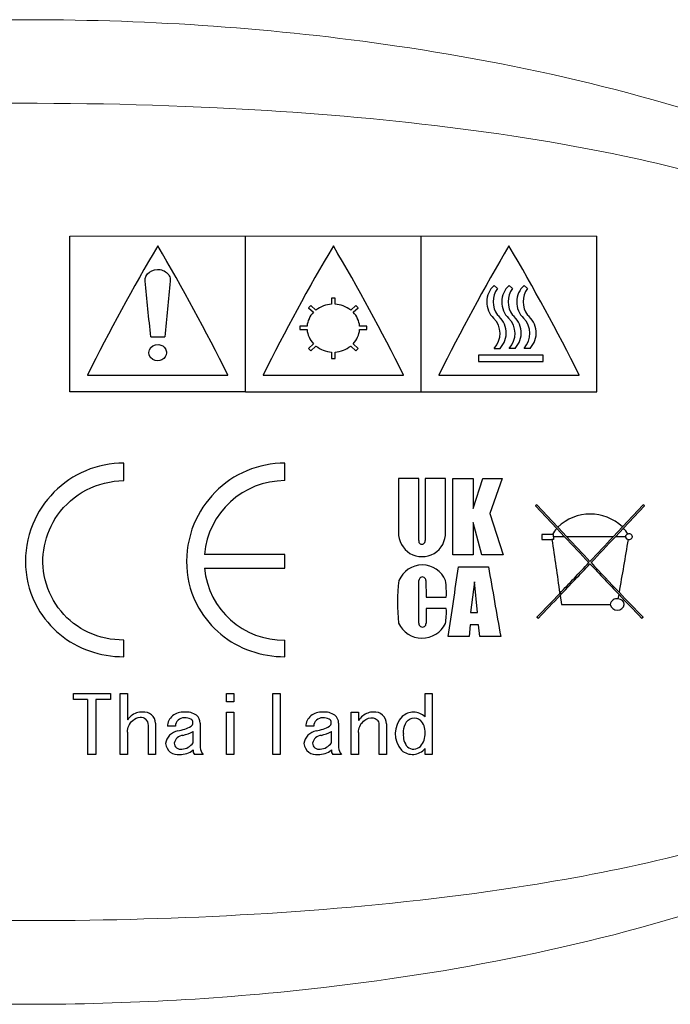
# Model space of a CAD drawing. Header units: millimetres. Extents: x 0 to 420, y 0 to 297.
# Tile 7 of 9: x 368 to 386, y 248 to 276. Entities that reach past the tile are written whole.
import ezdxf

# ---------------------------------------------------------------- set-up
doc = ezdxf.new("R2010")
doc.units = ezdxf.units.MM
doc.header["$LTSCALE"] = 0.25
doc.layers.add('CABLE TAG (VS)', color=7, linetype='Continuous', lineweight=20)

msp = doc.modelspace()

# ---------------------------------------------------------------- linework, layer by layer
at = {"layer": 'CABLE TAG (VS)', "lineweight": 25}
for p, q in [((369.3928, 265.4175), (369.3928, 269.8452)), ((374.3928, 265.4175), (374.3928, 269.8452)), ((379.3928, 265.4175), (379.3928, 269.8452)), ((384.3928, 265.4175), (384.3928, 269.8452)), ((381.5663, 268.3572), (381.4687, 268.4413)), ((381.8959, 268.4413), (381.9935, 268.3572)), ((382.3217, 268.4413), (382.4192, 268.3572)), ((376.9428, 268.0836), (376.8428, 268.0836)), ((376.8428, 268.0836), (376.8428, 267.9063)), ((376.9428, 267.9063), (376.9428, 268.0836)), ((376.2564, 267.8699), (376.1857, 267.8073)), ((376.1857, 267.8073), (376.3283, 267.6805)), ((376.399, 267.7435), (376.2564, 267.8699)), ((377.5292, 267.8699), (377.3866, 267.7435)), ((377.4573, 267.6805), (377.5999, 267.8073)), ((377.5999, 267.8073), (377.5292, 267.8699)), ((376.1444, 267.2816), (375.9428, 267.2816)), ((375.9428, 267.2816), (375.9428, 267.1908)), ((375.9428, 267.1908), (376.1444, 267.1908)), ((377.8428, 267.2816), (377.6411, 267.2816)), ((377.6411, 267.1908), (377.8428, 267.1908)), ((377.8428, 267.1908), (377.8428, 267.2816)), ((371.6928, 266.9766), (372.0928, 266.9766)), ((376.3283, 266.7841), (376.1857, 266.6522)), ((376.1857, 266.6522), (376.2564, 266.5865)), ((376.2564, 266.5865), (376.399, 266.7188)), ((377.3866, 266.7188), (377.5292, 266.5865)), ((377.5999, 266.6522), (377.4573, 266.7841)), ((377.5292, 266.5865), (377.5999, 266.6522)), ((381.4688, 266.6522), (381.6392, 266.6522)), ((382.0664, 266.6522), (381.8959, 266.6522)), ((382.4921, 266.6522), (382.3217, 266.6522)), ((376.8428, 266.5482), (376.8428, 266.3599)), ((376.8428, 266.3599), (376.9428, 266.3599)), ((376.9428, 266.3599), (376.9428, 266.5482)), ((381.0268, 266.4629), (381.0268, 266.2757)), ((382.8629, 266.4629), (381.0268, 266.4629)), ((382.8629, 266.2757), (382.8629, 266.4629)), ((381.0268, 266.2757), (382.8629, 266.2757)), ((369.8928, 265.8952), (373.8928, 265.8952)), ((374.8928, 265.8952), (378.8928, 265.8952)), ((379.8928, 265.8952), (383.8928, 265.8952)), ((374.3928, 265.4175), (369.3928, 265.4175)), ((374.3928, 265.4175), (379.3928, 265.4175)), ((379.3928, 265.4175), (384.3928, 265.4175)), ((370.9266, 262.8901), (370.9266, 263.3882)), ((375.5143, 262.8901), (375.5143, 263.3882)), ((378.7481, 262.9539), (378.7481, 261.4245)), ((379.3248, 262.9539), (378.7481, 262.9539)), ((379.3248, 261.1842), (379.3248, 262.9535)), ((379.5084, 262.9533), (379.5033, 261.1842)), ((380.0855, 262.9516), (379.5084, 262.9533)), ((380.0866, 261.4245), (380.0855, 262.9516)), ((380.2936, 260.7793), (380.2954, 262.9507)), ((380.2954, 262.9507), (380.8721, 262.9485)), ((380.8721, 262.0975), (381.148, 262.9487)), ((380.8721, 262.9485), (380.8721, 262.0975)), ((381.148, 262.9489), (381.699, 262.9489)), ((381.699, 262.9489), (381.344, 261.9595)), ((382.6895, 262.2028), (382.6495, 262.1786)), ((382.6495, 262.1786), (383.2534, 261.533)), ((383.2842, 261.567), (382.6895, 262.2028)), ((385.7097, 262.2028), (385.1224, 261.5748)), ((385.1535, 261.5412), (385.7496, 262.1786)), ((385.7496, 262.1786), (385.7097, 262.2028)), ((381.344, 261.9595), (381.7238, 260.7816)), ((380.8712, 261.6986), (380.8712, 260.7791)), ((381.1202, 260.7789), (380.8714, 261.6986)), ((385.1224, 261.5748), (384.8604, 261.295)), ((383.136, 261.3605), (382.8294, 261.3605)), ((382.8294, 261.3605), (382.8294, 261.2154)), ((383.1654, 261.3605), (383.136, 261.3605)), ((383.1654, 261.295), (383.1654, 261.3605)), ((383.1654, 261.295), (383.1654, 261.2154)), ((383.4761, 261.295), (383.1654, 261.295)), ((383.2534, 261.5329), (383.4761, 261.295)), ((383.5387, 261.2951), (383.2842, 261.567)), ((384.8604, 261.295), (383.5387, 261.295)), ((384.923, 261.295), (385.1535, 261.5412)), ((385.2086, 261.295), (384.923, 261.295)), ((382.8294, 261.2154), (383.117, 261.2154)), ((383.1654, 261.2154), (383.117, 261.2154)), ((375.5143, 260.7934), (373.223, 260.7934)), ((375.5143, 260.3966), (375.5143, 260.7934)), ((380.8709, 260.7791), (380.2936, 260.7791)), ((381.7238, 260.7816), (381.1202, 260.7789)), ((373.223, 260.3966), (375.5143, 260.3966)), ((380.4574, 260.4416), (381.3103, 260.4416)), ((379.3267, 258.8383), (379.3297, 260.0493)), ((379.5268, 260.0493), (379.532, 259.5773)), ((380.9098, 260.0087), (380.7935, 259.139)), ((380.9998, 259.1391), (380.9099, 260.0087)), ((383.3489, 259.6273), (383.3871, 259.3693)), ((385.0044, 259.5251), (385.0265, 259.6522)), ((379.532, 259.5773), (380.1093, 259.5773)), ((383.3871, 259.3693), (384.7773, 259.3693)), ((380.1092, 259.2505), (379.5319, 259.2505)), ((379.5319, 259.2505), (379.5319, 258.8383)), ((380.7935, 259.139), (380.9998, 259.139)), ((380.7926, 258.7922), (380.7585, 258.4561)), ((381.0268, 258.7922), (380.7926, 258.7922)), ((381.0603, 258.4559), (381.0268, 258.7922)), ((382.6895, 259.0053), (382.7293, 258.9817)), ((385.6697, 258.9819), (385.7097, 259.0053)), ((370.9266, 257.8824), (370.9266, 258.3545)), ((375.5143, 257.8824), (375.5143, 258.3545)), ((380.7585, 258.4561), (380.1615, 258.4561)), ((381.6573, 258.4558), (381.0603, 258.4558)), ((369.4923, 256.8383), (370.5488, 256.8383)), ((369.4923, 256.6628), (369.4923, 256.8382)), ((370.5488, 256.8382), (370.5488, 256.6628)), ((370.8257, 256.8382), (371.0308, 256.8382)), ((370.8257, 255.1009), (370.8257, 256.8382)), ((371.0308, 256.8382), (371.0308, 256.0902)), ((373.8515, 256.8382), (374.0567, 256.8382)), ((373.8515, 256.5984), (373.8515, 256.8382)), ((374.0567, 256.8382), (374.0567, 256.5985)), ((375.1747, 256.8382), (375.3799, 256.8382)), ((375.1747, 255.1009), (375.1747, 256.8382)), ((375.3799, 256.8382), (375.3799, 255.1009)), ((379.5032, 256.8382), (379.7084, 256.8382)), ((379.5032, 256.1711), (379.5032, 256.8382)), ((379.7084, 256.8382), (379.7084, 255.1009)), ((369.8923, 256.6628), (369.4923, 256.6628)), ((369.8923, 256.6628), (369.8923, 255.1009)), ((370.1282, 256.6628), (370.1282, 255.1009)), ((370.5488, 256.6628), (370.1282, 256.6628)), ((374.0567, 256.5984), (373.8515, 256.5984)), ((373.8515, 256.3066), (374.0567, 256.3066)), ((373.8515, 255.1009), (373.8515, 256.3066)), ((374.0567, 256.3066), (374.0567, 255.1009)), ((377.4005, 256.3066), (377.6056, 256.3066)), ((377.4005, 255.1009), (377.4005, 256.3066)), ((377.6056, 256.3066), (377.6056, 256.0723)), ((371.8309, 255.9917), (371.8309, 255.1009)), ((373.1028, 255.9917), (373.1028, 255.2982)), ((377.0415, 255.9917), (377.0415, 255.2982)), ((378.4057, 255.9739), (378.4057, 255.1009)), ((371.0308, 255.7343), (371.0308, 255.1009)), ((371.6258, 255.1009), (371.6258, 255.9293)), ((372.395, 255.9026), (372.1694, 255.9026)), ((372.8976, 255.4366), (372.8976, 255.7519)), ((376.3338, 255.9026), (376.1081, 255.9026)), ((376.8364, 255.4366), (376.8364, 255.7519)), ((377.6056, 255.7255), (377.6056, 255.1009)), ((378.2006, 255.1009), (378.2006, 255.956)), ((379.5032, 255.1009), (379.5032, 255.2723)), ((370.1282, 255.1009), (369.8923, 255.1009)), ((371.0308, 255.1009), (370.8257, 255.1009)), ((371.8309, 255.1009), (371.6258, 255.1009)), ((373.1848, 255.1009), (372.9387, 255.1009)), ((374.0567, 255.1009), (373.8515, 255.1009)), ((375.3799, 255.1009), (375.1747, 255.1009)), ((377.1236, 255.1009), (376.8774, 255.1009)), ((377.6056, 255.1009), (377.4005, 255.1009)), ((378.4057, 255.1009), (378.2006, 255.1009)), ((379.7084, 255.1009), (379.5032, 255.1009))]:
    msp.add_line(p, q, dxfattribs=at)
at = {"layer": 'CABLE TAG (VS)', "lineweight": 18}
for p, q in [((369.3928, 265.4175), (369.3928, 269.8452)), ((369.3928, 269.8452), (374.3928, 269.8452)), ((374.3928, 265.4175), (374.3928, 269.8452)), ((379.3928, 269.8452), (374.3928, 269.8452)), ((379.3928, 265.4175), (379.3928, 269.8452)), ((384.3928, 269.8452), (379.3928, 269.8452)), ((384.3928, 265.4175), (384.3928, 269.8452)), ((381.5663, 268.3572), (381.4687, 268.4413)), ((381.8959, 268.4413), (381.9935, 268.3572)), ((382.3217, 268.4413), (382.4192, 268.3572)), ((376.9428, 268.0836), (376.8428, 268.0836)), ((376.8428, 268.0836), (376.8428, 267.9063)), ((376.9428, 267.9063), (376.9428, 268.0836)), ((376.2564, 267.8699), (376.1857, 267.8073)), ((376.1857, 267.8073), (376.3283, 267.6805)), ((376.399, 267.7435), (376.2564, 267.8699)), ((377.5292, 267.8699), (377.3866, 267.7435)), ((377.4573, 267.6805), (377.5999, 267.8073)), ((377.5999, 267.8073), (377.5292, 267.8699)), ((376.1444, 267.2816), (375.9428, 267.2816)), ((375.9428, 267.2816), (375.9428, 267.1908)), ((375.9428, 267.1908), (376.1444, 267.1908)), ((377.8428, 267.2816), (377.6411, 267.2816)), ((377.6411, 267.1908), (377.8428, 267.1908)), ((377.8428, 267.1908), (377.8428, 267.2816)), ((371.6928, 266.9766), (372.0928, 266.9766)), ((376.3283, 266.7841), (376.1857, 266.6522)), ((376.1857, 266.6522), (376.2564, 266.5865)), ((376.2564, 266.5865), (376.399, 266.7188)), ((377.3866, 266.7188), (377.5292, 266.5865)), ((377.5999, 266.6522), (377.4573, 266.7841)), ((377.5292, 266.5865), (377.5999, 266.6522)), ((381.4688, 266.6522), (381.6392, 266.6522)), ((382.0664, 266.6522), (381.8959, 266.6522)), ((382.4921, 266.6522), (382.3217, 266.6522)), ((376.8428, 266.5482), (376.8428, 266.3599)), ((376.8428, 266.3599), (376.9428, 266.3599)), ((376.9428, 266.3599), (376.9428, 266.5482)), ((381.0268, 266.4629), (381.0268, 266.2757)), ((382.8629, 266.4629), (381.0268, 266.4629)), ((382.8629, 266.2757), (382.8629, 266.4629)), ((381.0268, 266.2757), (382.8629, 266.2757)), ((369.8928, 265.8952), (373.8928, 265.8952)), ((374.8928, 265.8952), (378.8928, 265.8952)), ((379.8928, 265.8952), (383.8928, 265.8952)), ((374.3928, 265.4175), (369.3928, 265.4175)), ((374.3928, 265.4175), (379.3928, 265.4175)), ((379.3928, 265.4175), (384.3928, 265.4175)), ((370.9266, 262.8901), (370.9266, 263.3882)), ((375.5143, 262.8901), (375.5143, 263.3882)), ((379.3248, 262.9539), (378.7481, 262.9539)), ((378.7481, 262.9539), (378.7481, 261.4245)), ((379.3248, 261.1842), (379.3248, 262.9535)), ((379.5084, 262.9533), (379.5033, 261.1842)), ((380.0855, 262.9516), (379.5084, 262.9533)), ((380.0866, 261.4245), (380.0855, 262.9516)), ((380.2936, 260.7793), (380.2954, 262.9507)), ((380.2954, 262.9507), (380.8721, 262.9485)), ((380.8721, 262.0975), (381.148, 262.9487)), ((380.8721, 262.9485), (380.8721, 262.0975)), ((381.148, 262.9489), (381.699, 262.9489)), ((381.699, 262.9489), (381.344, 261.9595)), ((382.6895, 262.2028), (382.6495, 262.1786)), ((382.6495, 262.1786), (383.2534, 261.533)), ((383.2842, 261.567), (382.6895, 262.2028)), ((385.7097, 262.2028), (385.1224, 261.5748)), ((385.1535, 261.5412), (385.7496, 262.1786)), ((385.7496, 262.1786), (385.7097, 262.2028)), ((381.344, 261.9595), (381.7238, 260.7816)), ((380.8712, 261.6986), (380.8712, 260.7791)), ((381.1202, 260.7789), (380.8714, 261.6986)), ((385.1224, 261.5748), (384.8604, 261.295)), ((383.136, 261.3605), (382.8294, 261.3605)), ((382.8294, 261.3605), (382.8294, 261.2154)), ((383.1654, 261.3605), (383.136, 261.3605)), ((383.1654, 261.295), (383.1654, 261.3605)), ((383.1654, 261.295), (383.1654, 261.2154)), ((383.4761, 261.295), (383.1654, 261.295)), ((383.2534, 261.5329), (383.4761, 261.295)), ((383.5387, 261.2951), (383.2842, 261.567)), ((384.8604, 261.295), (383.5387, 261.295)), ((384.923, 261.295), (385.1535, 261.5412)), ((385.2086, 261.295), (384.923, 261.295)), ((382.8294, 261.2154), (383.117, 261.2154)), ((383.1654, 261.2154), (383.117, 261.2154)), ((375.5143, 260.7934), (373.223, 260.7934)), ((375.5143, 260.3966), (375.5143, 260.7934)), ((380.8709, 260.7791), (380.2936, 260.7791)), ((381.7238, 260.7816), (381.1202, 260.7789)), ((373.223, 260.3966), (375.5143, 260.3966)), ((380.4574, 260.4416), (381.3103, 260.4416)), ((379.3267, 258.8383), (379.3297, 260.0493)), ((379.5268, 260.0493), (379.532, 259.5773)), ((380.9098, 260.0087), (380.7935, 259.139)), ((380.9998, 259.1391), (380.9099, 260.0087)), ((383.3489, 259.6273), (383.3871, 259.3693)), ((385.0044, 259.5251), (385.0265, 259.6522)), ((379.532, 259.5773), (380.1093, 259.5773)), ((383.3871, 259.3693), (384.7773, 259.3693)), ((380.1092, 259.2505), (379.5319, 259.2505)), ((379.5319, 259.2505), (379.5319, 258.8383)), ((380.7935, 259.139), (380.9998, 259.139)), ((380.7926, 258.7922), (380.7585, 258.4561)), ((381.0268, 258.7922), (380.7926, 258.7922)), ((381.0603, 258.4559), (381.0268, 258.7922)), ((382.6895, 259.0053), (382.7293, 258.9817)), ((385.6697, 258.9819), (385.7097, 259.0053)), ((370.9266, 257.8824), (370.9266, 258.3545)), ((375.5143, 257.8824), (375.5143, 258.3545)), ((380.7585, 258.4561), (380.1615, 258.4561)), ((381.6573, 258.4558), (381.0603, 258.4558)), ((369.4923, 256.8383), (370.5488, 256.8383)), ((369.4923, 256.6628), (369.4923, 256.8382)), ((370.5488, 256.8382), (370.5488, 256.6628)), ((370.8257, 256.8382), (371.0308, 256.8382)), ((370.8257, 255.1009), (370.8257, 256.8382)), ((371.0308, 256.8382), (371.0308, 256.0902)), ((373.8515, 256.8382), (374.0567, 256.8382)), ((373.8515, 256.5984), (373.8515, 256.8382)), ((374.0567, 256.8382), (374.0567, 256.5985)), ((375.1747, 256.8382), (375.3799, 256.8382)), ((375.1747, 255.1009), (375.1747, 256.8382)), ((375.3799, 256.8382), (375.3799, 255.1009)), ((379.5032, 256.8382), (379.7084, 256.8382)), ((379.5032, 256.1711), (379.5032, 256.8382)), ((379.7084, 256.8382), (379.7084, 255.1009)), ((369.8923, 256.6628), (369.4923, 256.6628)), ((369.8923, 256.6628), (369.8923, 255.1009)), ((370.1282, 256.6628), (370.1282, 255.1009)), ((370.5488, 256.6628), (370.1282, 256.6628)), ((374.0567, 256.5984), (373.8515, 256.5984)), ((373.8515, 256.3066), (374.0567, 256.3066)), ((373.8515, 255.1009), (373.8515, 256.3066)), ((374.0567, 256.3066), (374.0567, 255.1009)), ((377.4005, 256.3066), (377.6056, 256.3066)), ((377.4005, 255.1009), (377.4005, 256.3066)), ((377.6056, 256.3066), (377.6056, 256.0723)), ((371.8309, 255.9917), (371.8309, 255.1009)), ((373.1028, 255.9917), (373.1028, 255.2982)), ((377.0415, 255.9917), (377.0415, 255.2982)), ((378.4057, 255.9739), (378.4057, 255.1009)), ((371.0308, 255.7343), (371.0308, 255.1009)), ((371.6258, 255.1009), (371.6258, 255.9293)), ((372.395, 255.9026), (372.1694, 255.9026)), ((372.8976, 255.4366), (372.8976, 255.7519)), ((376.3338, 255.9026), (376.1081, 255.9026)), ((376.8364, 255.4366), (376.8364, 255.7519)), ((377.6056, 255.7255), (377.6056, 255.1009)), ((378.2006, 255.1009), (378.2006, 255.956)), ((379.5032, 255.1009), (379.5032, 255.2723)), ((370.1282, 255.1009), (369.8923, 255.1009)), ((371.0308, 255.1009), (370.8257, 255.1009)), ((371.8309, 255.1009), (371.6258, 255.1009)), ((373.1848, 255.1009), (372.9387, 255.1009)), ((374.0567, 255.1009), (373.8515, 255.1009)), ((375.3799, 255.1009), (375.1747, 255.1009)), ((377.1236, 255.1009), (376.8774, 255.1009)), ((377.6056, 255.1009), (377.4005, 255.1009)), ((378.4057, 255.1009), (378.2006, 255.1009)), ((379.7084, 255.1009), (379.5032, 255.1009))]:
    msp.add_line(p, q, dxfattribs=at)
at = {"layer": 'CABLE TAG (VS)', "lineweight": 25}
for centre, radius, start, end in [((425.1668, 238.205), 61.822, 149.511585, 153.390848), ((318.4921, 238.1369), 61.9657, 26.612952, 30.483211), ((430.1668, 238.205), 61.822, 149.511585, 153.390848), ((323.4921, 238.1369), 61.9657, 26.612952, 30.483211), ((435.1668, 238.205), 61.822, 149.511585, 153.390848), ((328.4921, 238.1369), 61.9657, 26.612952, 30.483211), ((606.6874, 244.6402), 235.6556, 174.172527, 174.561107), ((381.8924, 267.971), 0.6329, 132.01339, 226.54418), ((382.1023, 267.9781), 0.6565, 144.73185, 215.26815), ((382.3202, 267.971), 0.6334, 132.05495, 226.50261), ((382.5294, 267.9781), 0.6564, 144.72414, 215.27564), ((382.7459, 267.971), 0.6334, 132.05495, 226.50261), ((382.9551, 267.9781), 0.6564, 144.72414, 215.27564), ((376.8839, 267.1081), 0.7993, 92.95189, 127.35081), ((376.9016, 267.1081), 0.7993, 52.64875, 87.0486), ((376.7784, 267.2313), 0.6359, 135.05522, 175.46612), ((377.0069, 267.2312), 0.6362, 4.54404, 44.93475), ((381.0232, 267.0759), 0.6149, 316.44152, 45.11903), ((381.1773, 267.0928), 0.6383, 316.34593, 52.46319), ((381.4501, 267.0759), 0.6151, 316.45715, 45.10347), ((381.6041, 267.0928), 0.6386, 316.37266, 52.43659), ((381.8758, 267.0759), 0.6151, 316.45715, 45.10347), ((382.0299, 267.0928), 0.6386, 316.37266, 52.43659), ((376.8056, 267.2448), 0.6633, 184.66517, 223.9823), ((376.9796, 267.245), 0.6638, 316.03171, 355.32068), ((376.8886, 267.33), 0.7831, 231.30322, 266.64654), ((376.8966, 267.331), 0.7842, 273.37785, 308.67237), ((375.5131, 260.5911), 2.299, 89.96992, 174.95122), ((384.2074, 260.6077), 1.3313, 46.58709, 133.90406), ((379.4176, 261.3981), 0.6695, 177.74373, 2.25957), ((383.9304, 260.9457), 0.8962, 139.06378, 152.42861), ((633.5678, 495.4635), 342.6087, 223.116708, 223.285789), ((662.5623, 522.6252), 382.2925, 223.124574, 223.269263), ((115.0543, 513.9666), 369.6461, 316.728682, 316.878321), ((134.8213, 495.473), 342.6225, 316.714208, 316.883282), ((384.4764, 260.9407), 0.905, 28.34321, 41.56822), ((385.2964, 261.3037), 0.0883, 185.61486, 269.08555), ((385.2929, 261.2884), 0.0844, 103.73895, 175.51899), ((385.3119, 261.2807), 0.0978, 8.42618, 113.47601), ((385.3144, 261.3085), 0.0951, 258.21611, 351.86196), ((379.414, 261.1701), 0.0904, 171.02144, 8.97867), ((1015.2554, 352.703), 638.7244, 188.2350753, 188.3738907), ((-160.6479, 354.1758), 553.8008, 350.178379, 350.336647), ((379.4261, 259.7719), 0.7196, 22.67792, 157.32287), ((235.6234, 400.423), 204.0289, 316.385817, 316.723829), ((239.1591, 397.134), 199.2456, 316.359071, 316.714662), ((530.0453, 397.9019), 200.3583, 223.287317, 223.631113), ((533.7264, 401.3216), 205.337, 223.276885, 223.603663), ((375.4729, 260.6146), 2.2605, 185.53278, 271.04842), ((26.575, 312.1702), 357.6431, 351.362123, 351.683709), ((688.884, 313.1728), 312.0611, 189.728342, 190.098473), ((383.2522, 259.4075), 4.5357, 171.86447, 187.20873), ((379.4283, 260.0512), 0.0986, 359.92437, 181.10216), ((377.0304, 259.6886), 3.0808, 357.93295, 6.72403), ((274.7335, 363.2088), 150.0428, 316.013298, 316.372462), ((281.6554, 356.6269), 140.5365, 315.988474, 316.353295), ((489.2772, 359.0504), 144.0424, 223.635019, 224.004532), ((494.1482, 363.6721), 150.7117, 223.616069, 223.986009), ((384.962, 259.3435), 0.1865, 76.84972, 172.05406), ((384.9773, 259.4101), 0.2041, 191.55113, 348.43959), ((385.005, 259.3517), 0.1732, 5.83082, 90.18534), ((378.2875, 259.1464), 1.8247, 349.83968, 3.27076), ((379.4212, 259.146), 0.7363, 204.70517, 334.10536), ((379.4293, 258.8269), 0.1032, 173.65957, 6.34063), ((371.4384, 255.8262), 0.4809, 87.22561, 129.35181), ((371.5075, 255.9865), 0.3234, 0.95864, 98.15574), ((372.6237, 255.8109), 0.4964, 86.79324, 128.74644), ((372.6987, 255.7711), 0.5376, 55.88407, 95.04042), ((376.5624, 255.8109), 0.4964, 86.79324, 128.74644), ((376.6374, 255.7711), 0.5376, 55.88407, 95.04042), ((378.0225, 255.8556), 0.4512, 88.22469, 130.6138), ((378.0709, 255.9735), 0.3348, 0.08168, 95.89839), ((379.1796, 255.8322), 0.4744, 90.55333, 132.83769), ((379.1729, 255.8364), 0.4702, 45.38019, 89.75145), ((371.8601, 255.4049), 1.0757, 132.49397, 140.43147), ((371.3992, 255.9421), 0.227, 356.74757, 46.99624), ((372.5819, 255.8848), 0.4129, 130.63997, 177.53271), ((372.6435, 255.8956), 0.2486, 88.17291, 178.39537), ((372.6807, 255.8023), 0.3431, 63.07005, 94.89144), ((372.7724, 256.0019), 0.1238, 306.661, 59.05223), ((372.8137, 255.9953), 0.2891, 359.31509, 49.82207), ((376.5206, 255.8848), 0.4129, 130.63997, 177.53271), ((376.5823, 255.8956), 0.2486, 88.17291, 178.39537), ((376.6194, 255.8023), 0.3431, 63.07005, 94.89144), ((376.7111, 256.0019), 0.1238, 306.661, 59.05223), ((376.7524, 255.9953), 0.2891, 359.31509, 49.82207), ((378.4327, 255.3867), 1.0742, 130.94398, 140.34442), ((378.0283, 255.9582), 0.1723, 359.27494, 50.00465), ((379.35, 255.6896), 0.6954, 135.14695, 222.40317), ((379.0398, 255.7538), 0.4649, 355.41695, 44.76478), ((372.5258, 255.3635), 0.4104, 98.25472, 173.40646), ((372.1242, 257.3555), 1.6224, 282.19082, 296.42861), ((372.2336, 257.1138), 1.5151, 284.40282, 295.99496), ((376.4645, 255.3635), 0.4104, 98.25472, 173.40646), ((376.063, 257.3555), 1.6224, 282.19082, 296.42861), ((376.1723, 257.1138), 1.5151, 284.40282, 295.99496), ((379.3865, 255.6373), 0.5025, 172.9421, 219.83602), ((379.0194, 255.6695), 0.4861, 316.13361, 5.56545), ((372.4662, 255.447), 0.35, 185.97608, 278.52795), ((372.5393, 255.4255), 0.1751, 179.18827, 283.3147), ((372.6262, 255.3805), 0.2662, 93.4009, 169.73576), ((372.5677, 255.6453), 0.3904, 271.75688, 327.69397), ((376.4049, 255.447), 0.35, 185.97608, 278.52795), ((376.565, 255.3805), 0.2662, 93.4009, 169.73576), ((376.4781, 255.4255), 0.1751, 179.18827, 283.3147), ((376.5064, 255.6453), 0.3904, 271.75688, 327.69397), ((372.5356, 255.6741), 0.5735, 268.25028, 309.13719), ((373.0622, 255.2111), 0.1656, 173.70192, 221.73599), ((373.4008, 255.3064), 0.2981, 181.58838, 223.58465), ((376.4744, 255.6741), 0.5735, 268.25028, 309.13719), ((377.001, 255.2111), 0.1656, 173.70192, 221.73599), ((377.3395, 255.3064), 0.2981, 181.58838, 223.58465), ((379.1451, 255.5662), 0.4633, 228.22577, 320.6246), ((379.1753, 255.5376), 0.2826, 231.82815, 313.52767)]:
    msp.add_arc(centre, radius, start, end, dxfattribs=at)
at = {"layer": 'CABLE TAG (VS)', "lineweight": 18}
for centre, radius, start, end in [((425.1668, 238.205), 61.822, 149.511585, 153.390848), ((318.4921, 238.1369), 61.9657, 26.612952, 30.483211), ((430.1668, 238.205), 61.822, 149.511585, 153.390848), ((323.4921, 238.1369), 61.9657, 26.612952, 30.483211), ((435.1668, 238.205), 61.822, 149.511585, 153.390848), ((328.4921, 238.1369), 61.9657, 26.612952, 30.483211), ((606.6874, 244.6402), 235.6556, 174.172527, 174.561107), ((381.8924, 267.971), 0.6329, 132.01339, 226.54418), ((382.1023, 267.9781), 0.6565, 144.73185, 215.26815), ((382.3202, 267.971), 0.6334, 132.05495, 226.50261), ((382.5294, 267.9781), 0.6564, 144.72414, 215.27564), ((382.7459, 267.971), 0.6334, 132.05495, 226.50261), ((382.9551, 267.9781), 0.6564, 144.72414, 215.27564), ((376.8839, 267.1081), 0.7993, 92.95189, 127.35081), ((376.9016, 267.1081), 0.7993, 52.64875, 87.0486), ((376.7784, 267.2313), 0.6359, 135.05522, 175.46612), ((377.0069, 267.2312), 0.6362, 4.54404, 44.93475), ((381.0232, 267.0759), 0.6149, 316.44152, 45.11903), ((381.1773, 267.0928), 0.6383, 316.34593, 52.46319), ((381.4501, 267.0759), 0.6151, 316.45715, 45.10347), ((381.6041, 267.0928), 0.6386, 316.37266, 52.43659), ((381.8758, 267.0759), 0.6151, 316.45715, 45.10347), ((382.0299, 267.0928), 0.6386, 316.37266, 52.43659), ((376.8056, 267.2448), 0.6633, 184.66517, 223.9823), ((376.9796, 267.245), 0.6638, 316.03171, 355.32068), ((376.8886, 267.33), 0.7831, 231.30322, 266.64654), ((376.8966, 267.331), 0.7842, 273.37785, 308.67237), ((375.5131, 260.5911), 2.299, 89.96992, 174.95122), ((384.2074, 260.6077), 1.3313, 46.58709, 133.90406), ((379.4176, 261.3981), 0.6695, 177.74373, 2.25957), ((383.9304, 260.9457), 0.8962, 139.06378, 152.42861), ((633.5678, 495.4635), 342.6087, 223.116708, 223.285789), ((662.5623, 522.6252), 382.2925, 223.124574, 223.269263), ((115.0543, 513.9666), 369.6461, 316.728682, 316.878321), ((134.8213, 495.473), 342.6225, 316.714208, 316.883282), ((384.4764, 260.9407), 0.905, 28.34321, 41.56822), ((385.2964, 261.3037), 0.0883, 185.61486, 269.08555), ((385.2929, 261.2884), 0.0844, 103.73895, 175.51899), ((385.3119, 261.2807), 0.0978, 8.42618, 113.47601), ((385.3144, 261.3085), 0.0951, 258.21611, 351.86196), ((379.414, 261.1701), 0.0904, 171.02144, 8.97867), ((1015.2554, 352.703), 638.7244, 188.2350753, 188.3738907), ((-160.6479, 354.1758), 553.8008, 350.178379, 350.336647), ((379.4261, 259.7719), 0.7196, 22.67792, 157.32287), ((235.6234, 400.423), 204.0289, 316.385817, 316.723829), ((239.1591, 397.134), 199.2456, 316.359071, 316.714662), ((530.0453, 397.9019), 200.3583, 223.287317, 223.631113), ((533.7264, 401.3216), 205.337, 223.276885, 223.603663), ((375.4729, 260.6146), 2.2605, 185.53278, 271.04842), ((26.575, 312.1702), 357.6431, 351.362123, 351.683709), ((688.884, 313.1728), 312.0611, 189.728342, 190.098473), ((383.2522, 259.4075), 4.5357, 171.86447, 187.20873), ((379.4283, 260.0512), 0.0986, 359.92437, 181.10216), ((377.0304, 259.6886), 3.0808, 357.93295, 6.72403), ((274.7335, 363.2088), 150.0428, 316.013298, 316.372462), ((281.6554, 356.6269), 140.5365, 315.988474, 316.353295), ((489.2772, 359.0504), 144.0424, 223.635019, 224.004532), ((494.1482, 363.6721), 150.7117, 223.616069, 223.986009), ((384.962, 259.3435), 0.1865, 76.84972, 172.05406), ((384.9773, 259.4101), 0.2041, 191.55113, 348.43959), ((385.005, 259.3517), 0.1732, 5.83082, 90.18534), ((378.2875, 259.1464), 1.8247, 349.83968, 3.27076), ((379.4212, 259.146), 0.7363, 204.70517, 334.10536), ((379.4293, 258.8269), 0.1032, 173.65957, 6.34063), ((371.4384, 255.8262), 0.4809, 87.22561, 129.35181), ((371.5075, 255.9865), 0.3234, 0.95864, 98.15574), ((372.6237, 255.8109), 0.4964, 86.79324, 128.74644), ((372.6987, 255.7711), 0.5376, 55.88407, 95.04042), ((376.5624, 255.8109), 0.4964, 86.79324, 128.74644), ((376.6374, 255.7711), 0.5376, 55.88407, 95.04042), ((378.0225, 255.8556), 0.4512, 88.22469, 130.6138), ((378.0709, 255.9735), 0.3348, 0.08168, 95.89839), ((379.1796, 255.8322), 0.4744, 90.55333, 132.83769), ((379.1729, 255.8364), 0.4702, 45.38019, 89.75145), ((371.8601, 255.4049), 1.0757, 132.49397, 140.43147), ((371.3992, 255.9421), 0.227, 356.74757, 46.99624), ((372.5819, 255.8848), 0.4129, 130.63997, 177.53271), ((372.6435, 255.8956), 0.2486, 88.17291, 178.39537), ((372.6807, 255.8023), 0.3431, 63.07005, 94.89144), ((372.7724, 256.0019), 0.1238, 306.661, 59.05223), ((372.8137, 255.9953), 0.2891, 359.31509, 49.82207), ((376.5206, 255.8848), 0.4129, 130.63997, 177.53271), ((376.5823, 255.8956), 0.2486, 88.17291, 178.39537), ((376.6194, 255.8023), 0.3431, 63.07005, 94.89144), ((376.7111, 256.0019), 0.1238, 306.661, 59.05223), ((376.7524, 255.9953), 0.2891, 359.31509, 49.82207), ((378.4327, 255.3867), 1.0742, 130.94398, 140.34442), ((378.0283, 255.9582), 0.1723, 359.27494, 50.00465), ((379.35, 255.6896), 0.6954, 135.14695, 222.40317), ((379.0398, 255.7538), 0.4649, 355.41695, 44.76478), ((372.5258, 255.3635), 0.4104, 98.25472, 173.40646), ((372.1242, 257.3555), 1.6224, 282.19082, 296.42861), ((372.2336, 257.1138), 1.5151, 284.40282, 295.99496), ((376.4645, 255.3635), 0.4104, 98.25472, 173.40646), ((376.063, 257.3555), 1.6224, 282.19082, 296.42861), ((376.1723, 257.1138), 1.5151, 284.40282, 295.99496), ((379.3865, 255.6373), 0.5025, 172.9421, 219.83602), ((379.0194, 255.6695), 0.4861, 316.13361, 5.56545), ((372.4662, 255.447), 0.35, 185.97608, 278.52795), ((372.5393, 255.4255), 0.1751, 179.18827, 283.3147), ((372.6262, 255.3805), 0.2662, 93.4009, 169.73576), ((372.5677, 255.6453), 0.3904, 271.75688, 327.69397), ((376.4049, 255.447), 0.35, 185.97608, 278.52795), ((376.565, 255.3805), 0.2662, 93.4009, 169.73576), ((376.4781, 255.4255), 0.1751, 179.18827, 283.3147), ((376.5064, 255.6453), 0.3904, 271.75688, 327.69397), ((372.5356, 255.6741), 0.5735, 268.25028, 309.13719), ((373.0622, 255.2111), 0.1656, 173.70192, 221.73599), ((373.4008, 255.3064), 0.2981, 181.58838, 223.58465), ((376.4744, 255.6741), 0.5735, 268.25028, 309.13719), ((377.001, 255.2111), 0.1656, 173.70192, 221.73599), ((377.3395, 255.3064), 0.2981, 181.58838, 223.58465), ((379.1451, 255.5662), 0.4633, 228.22577, 320.6246), ((379.1753, 255.5376), 0.2826, 231.82815, 313.52767)]:
    msp.add_arc(centre, radius, start, end, dxfattribs=at)
at = {"layer": 'CABLE TAG (VS)'}
for points, knots in [([(368.2259, 275.9998), (363.083, 275.9976), (357.8928, 275.491), (349.212, 273.4984), (345.2078, 272.1748), (339.4218, 268.7358), (336.6541, 266.4682), (335.9128, 263.4983)], [5.6003084, 5.6003084, 5.6003084, 5.6003084, 7.9254145, 7.9254145, 9.6774696, 9.6774696, 10.9998668, 10.9998668, 10.9998668, 10.9998668]), ([(368.2259, 275.9998), (371.7392, 276.0012), (375.2453, 275.759), (382.594, 274.6812), (386.5869, 273.7431), (393.0425, 271.1903), (396.2506, 269.5137), (399.2348, 266.3018), (400.1069, 265.0382), (400.5055, 263.6403), (400.5408, 263.4983)], [0, 0, 0, 0, 1.5883169, 1.5883169, 3.3772984, 3.3772984, 4.7810972, 4.7810972, 5.327238, 5.3884661, 5.3884661, 5.3884661, 5.3884661]), ([(398.0563, 263.4983), (398.0448, 263.5484), (397.772, 264.6749), (397.2048, 265.7148), (395.4171, 267.9373), (393.8616, 269.0027), (390.0855, 270.8865), (387.6064, 271.6037), (381.4712, 272.9071), (377.3705, 273.3114), (368.7225, 273.7312), (363.4613, 273.6511), (355.4666, 272.9), (352.2128, 272.4267), (347.0666, 271.0595), (344.9221, 270.2916), (341.4299, 268.2176), (339.9692, 266.9459), (338.7625, 264.7046), (338.5374, 264.1105), (338.3971, 263.4983)], [0.01035204, 0.01035204, 0.01035204, 0.01035204, 0.01141096, 0.03423289, 0.03423289, 0.07201313, 0.07201313, 0.12491301, 0.12491301, 0.20567559, 0.20567559, 0.30946049, 0.30946049, 0.37654152, 0.37654152, 0.42356393, 0.42356393, 0.46458948, 0.46458948, 0.47834761, 0.47834761, 0.47834761, 0.47834761]), ([(335.9124, 260.4984), (336.4464, 258.375), (338.0539, 256.5563), (342.5488, 253.0965), (346.0365, 251.6311), (353.6766, 249.2592), (358.4846, 248.4853), (364.8778, 248.0547), (366.5524, 247.9976), (368.2259, 247.997)], [11.4633396, 11.4633396, 11.4633396, 11.4633396, 12.5062175, 12.5062175, 14.0513399, 14.0513399, 16.2097838, 16.2097838, 16.9744391, 16.9744391, 16.9744391, 16.9744391]), ([(338.3966, 260.4983), (338.8299, 258.6089), (340.0418, 257.0502), (343.1332, 254.5856), (345.1413, 253.6674), (349.9886, 252.0233), (353.235, 251.4304), (360.7467, 250.5064), (365.4905, 250.3203), (374.0314, 250.4506), (378.4122, 250.7357), (385.2093, 251.8143), (388.0784, 252.4554), (392.5146, 254.2229), (394.411, 255.2558), (396.9054, 257.7418), (397.7181, 259.0338), (398.0553, 260.4983)], [0.50033028, 0.50033028, 0.50033028, 0.50033028, 0.54308094, 0.54308094, 0.58893761, 0.58893761, 0.65818618, 0.65818618, 0.75761553, 0.75761553, 0.84813874, 0.84813874, 0.91060622, 0.91060622, 0.95517612, 0.95517612, 0.98889495, 0.98889495, 0.98889495, 0.98889495]), ([(400.5413, 260.4983), (400.4789, 260.2449), (399.9427, 258.5216), (398.7097, 257.025), (395.1489, 253.7628), (391.6513, 252.1404), (384.7225, 249.759), (380.6359, 248.9368), (373.8345, 248.1536), (371.0317, 247.9959), (368.2259, 247.997)], [5.8123149, 5.8123149, 5.8123149, 5.8123149, 5.9214409, 6.5637058, 6.5637058, 8.0533611, 8.0533611, 9.834506, 9.834506, 11.0695347, 11.0695347, 11.0695347, 11.0695347])]:
    msp.add_open_spline(points, degree=3, knots=knots, dxfattribs=at)
at = {"layer": 'CABLE TAG (VS)', "lineweight": 25}
for points, knots in [([(371.6928, 266.9766), (371.6416, 267.5128), (371.5895, 268.0435), (371.5144, 268.7776), (371.7492, 268.9275), (372.0674, 268.8739), (372.2273, 268.7809), (372.2548, 268.6197), (372.2497, 268.5671)], [0, 0, 0, 0, 1, 1, 1.402147, 1.402147, 1.5989279, 1.6973154, 1.6973154, 1.6973154, 1.6973154]), ([(372.1428, 266.5296), (372.141, 266.5686), (372.1181, 266.6848), (371.9988, 266.7509), (371.6624, 266.7902), (371.5317, 266.4697), (371.9171, 266.2366), (372.1425, 266.3457), (372.1428, 266.5296)], [0, 0, 0, 0, 0.0673166, 0.2019499, 0.2019499, 0.671501, 0.671501, 1, 1, 1, 1]), ([(370.9266, 263.3882), (370.5547, 263.3885), (369.439, 263.1654), (368.6147, 262.3355), (368.0227, 260.8855), (368.0547, 259.9927), (368.8093, 258.6865), (369.5895, 258.0523), (370.5923, 257.8822), (370.9266, 257.8824)], [0, 0, 0, 0, 0.1268374, 0.3805123, 0.3805123, 0.6638825, 0.6638825, 0.8879608, 1, 1, 1, 1]), ([(375.5143, 263.3882), (375.1424, 263.3885), (374.0267, 263.1654), (373.2025, 262.3355), (372.6104, 260.8855), (372.6424, 259.9927), (373.397, 258.6865), (374.1772, 258.0523), (375.18, 257.8822), (375.5143, 257.8824)], [0, 0, 0, 0, 0.1268374, 0.3805123, 0.3805123, 0.6638825, 0.6638825, 0.8879608, 1, 1, 1, 1]), ([(370.9266, 258.3545), (370.58, 258.3542), (369.5403, 258.5801), (368.8546, 259.4001), (368.5304, 260.7096), (368.6755, 261.383), (369.4638, 262.5151), (370.1913, 262.89), (370.9266, 262.8901)], [0, 0, 0, 0, 0.1412598, 0.4237795, 0.4237795, 0.6927647, 0.6927647, 1, 1, 1, 1]), ([(371.0308, 255.7345), (371.0308, 255.8661), (371.1042, 256.0401), (371.373, 256.1949), (371.5103, 256.1462), (371.554, 256.1081)], [0.0014295, 0.0014295, 0.0014295, 0.0014295, 1.0384353, 1.5963022, 2.0303843, 2.0303843, 2.0303843, 2.0303843]), ([(377.6056, 255.7256), (377.6056, 255.8514), (377.6771, 256.0068), (377.9174, 256.1651), (378.0756, 256.1455), (378.139, 256.0902)], [0.0019055, 0.0019055, 0.0019055, 0.0019055, 1.0130926, 1.4393228, 2.0793021, 2.0793021, 2.0793021, 2.0793021]), ([(378.8878, 255.699), (378.8877, 255.7927), (378.911, 255.9734), (379.1147, 256.1804), (379.3071, 256.1361), (379.3699, 256.0812)], [0.0013756, 0.0013756, 0.0013756, 0.0013756, 0.688726, 1.3128306, 1.8966329, 1.8966329, 1.8966329, 1.8966329])]:
    msp.add_open_spline(points, degree=3, knots=knots, dxfattribs=at)
at = {"layer": 'CABLE TAG (VS)', "lineweight": 18}
for points, knots in [([(371.6928, 266.9766), (371.6416, 267.5128), (371.5895, 268.0435), (371.5144, 268.7776), (371.7492, 268.9275), (372.0674, 268.8739), (372.2273, 268.7809), (372.2548, 268.6197), (372.2497, 268.5671)], [0, 0, 0, 0, 1, 1, 1.402147, 1.402147, 1.5989279, 1.6973154, 1.6973154, 1.6973154, 1.6973154]), ([(372.1428, 266.5296), (372.141, 266.5686), (372.1181, 266.6848), (371.9988, 266.7509), (371.6624, 266.7902), (371.5317, 266.4697), (371.9171, 266.2366), (372.1425, 266.3457), (372.1428, 266.5296)], [0, 0, 0, 0, 0.0673166, 0.2019499, 0.2019499, 0.671501, 0.671501, 1, 1, 1, 1]), ([(370.9266, 263.3882), (370.5547, 263.3885), (369.439, 263.1654), (368.6147, 262.3355), (368.0227, 260.8855), (368.0547, 259.9927), (368.8093, 258.6865), (369.5895, 258.0523), (370.5923, 257.8822), (370.9266, 257.8824)], [0, 0, 0, 0, 0.1268374, 0.3805123, 0.3805123, 0.6638825, 0.6638825, 0.8879608, 1, 1, 1, 1]), ([(375.5143, 263.3882), (375.1424, 263.3885), (374.0267, 263.1654), (373.2025, 262.3355), (372.6104, 260.8855), (372.6424, 259.9927), (373.397, 258.6865), (374.1772, 258.0523), (375.18, 257.8822), (375.5143, 257.8824)], [0, 0, 0, 0, 0.1268374, 0.3805123, 0.3805123, 0.6638825, 0.6638825, 0.8879608, 1, 1, 1, 1]), ([(370.9266, 258.3545), (370.58, 258.3542), (369.5403, 258.5801), (368.8546, 259.4001), (368.5304, 260.7096), (368.6755, 261.383), (369.4638, 262.5151), (370.1913, 262.89), (370.9266, 262.8901)], [0, 0, 0, 0, 0.1412598, 0.4237795, 0.4237795, 0.6927647, 0.6927647, 1, 1, 1, 1]), ([(371.0308, 255.7345), (371.0308, 255.8661), (371.1042, 256.0401), (371.373, 256.1949), (371.5103, 256.1462), (371.554, 256.1081)], [0.0014295, 0.0014295, 0.0014295, 0.0014295, 1.0384353, 1.5963022, 2.0303843, 2.0303843, 2.0303843, 2.0303843]), ([(377.6056, 255.7256), (377.6056, 255.8514), (377.6771, 256.0068), (377.9174, 256.1651), (378.0756, 256.1455), (378.139, 256.0902)], [0.0019055, 0.0019055, 0.0019055, 0.0019055, 1.0130926, 1.4393228, 2.0793021, 2.0793021, 2.0793021, 2.0793021]), ([(378.8878, 255.699), (378.8877, 255.7927), (378.911, 255.9734), (379.1147, 256.1804), (379.3071, 256.1361), (379.3699, 256.0812)], [0.0013756, 0.0013756, 0.0013756, 0.0013756, 0.688726, 1.3128306, 1.8966329, 1.8966329, 1.8966329, 1.8966329])]:
    msp.add_open_spline(points, degree=3, knots=knots, dxfattribs=at)

doc.saveas('drawing.dxf')
